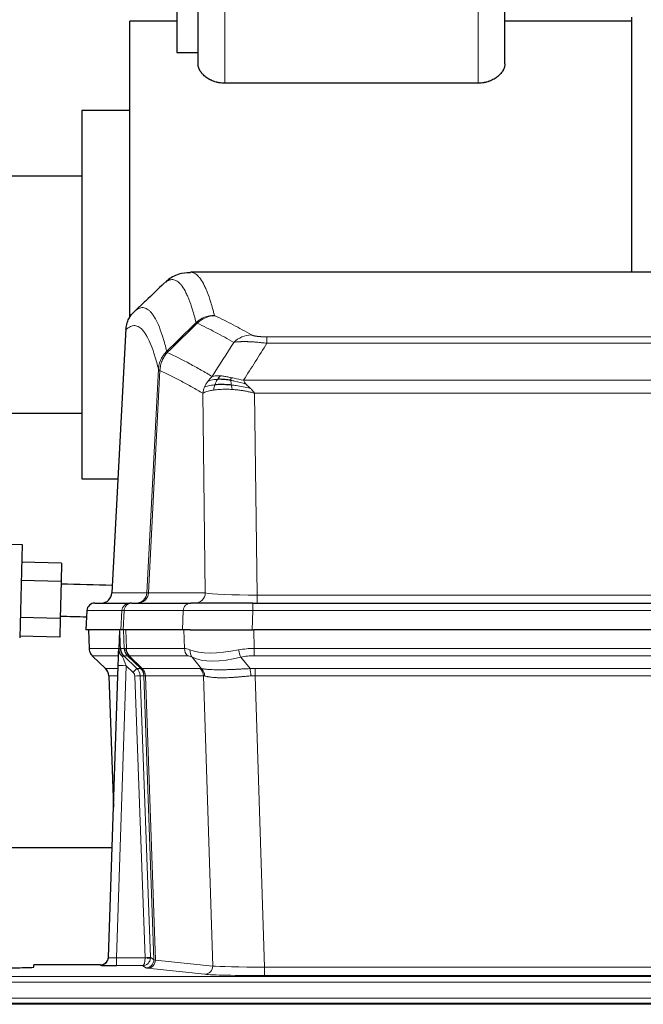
# Model space of a CAD drawing. Header units: inches. Extents: x 0 to 20790, y -12 to 14700.
# Tile 47 of 133: x 2769 to 3003, y 12008 to 12377. Entities that reach past the tile are written whole.
import ezdxf

# ---------------------------------------------------------------- set-up
doc = ezdxf.new("R2010")
doc.units = ezdxf.units.IN
doc.layers.add('1', color=7, linetype='Continuous', true_color=0xffffff)

msp = doc.modelspace()

# ---------------------------------------------------------------- linework, layer by layer
at = {"layer": '1', "color": 2, "linetype": 'Continuous', "lineweight": 25}
for p, q in [((2835.875, 12360.185), (2835.875, 12411.691)), ((2950.875, 12360.185), (2950.875, 12411.691)), ((2827.875, 12392.691), (2827.875, 12364.52)), ((2810.375, 12273.691), (2810.375, 12376.191)), ((2827.875, 12376.191), (2810.375, 12376.191)), ((2998.375, 12376.191), (2950.875, 12376.191)), ((2998.375, 12377.691), (2998.375, 12282.091)), ((2827.875, 12364.52), (2835.875, 12364.52)), ((2940.875, 12352.945), (2845.875, 12352.945)), ((2792.375, 12342.691), (2792.375, 12273.691)), ((2810.375, 12342.691), (2792.375, 12342.691)), ((2792.375, 12318.141), (2742.375, 12318.141)), ((3095.728, 12282.086), (2833.021, 12282.086)), ((2792.375, 12273.691), (2792.375, 12204.691)), ((2810.375, 12265.157), (2810.375, 12273.691)), ((2808.873, 12261.066), (2803.599, 12161.873)), ((2742.375, 12229.241), (2792.375, 12229.241)), ((2792.375, 12204.691), (2805.875, 12204.691)), ((2724.954, 12181.261), (2769.939, 12180.083)), ((2769.939, 12180.083), (2769.023, 12145.095)), ((2784.76, 12173.049), (2769.765, 12173.441)), ((2784.76, 12173.049), (2784.579, 12166.123)), ((2784.579, 12166.123), (2769.584, 12166.516)), ((2784.579, 12166.123), (2784.216, 12152.271)), ((2797.227, 12158.086), (2810.338, 12158.086)), ((2811.035, 12158.086), (2810.338, 12158.086)), ((2811.035, 12158.086), (2833.209, 12158.086)), ((2856.464, 12158.086), (2833.209, 12158.086)), ((2856.464, 12158.086), (3072.285, 12158.086)), ((2794.217, 12155.245), (2793.836, 12148.086)), ((2784.216, 12152.271), (2769.221, 12152.664)), ((2784.216, 12152.271), (2784.035, 12145.345)), ((2806.97, 12148.086), (2793.853, 12148.086)), ((2794.777, 12148.086), (2795.025, 12141.075)), ((2806.39, 12147.655), (2806.163, 12140.925)), ((2807.755, 12148.086), (2806.97, 12148.086)), ((2830.009, 12148.086), (2807.755, 12148.086)), ((2832.904, 12148.086), (2830.009, 12148.086)), ((2832.904, 12148.086), (2856.763, 12148.086)), ((3071.986, 12148.086), (2856.763, 12148.086)), ((2784.035, 12145.345), (2769.04, 12145.738)), ((2806.163, 12140.925), (2806.162, 12140.875)), ((2796.438, 12138.07), (2801.227, 12133.512)), ((2802.265, 12025.231), (2805.954, 12134.607)), ((2802.387, 12130.856), (2804.166, 12081.583)), ((2803.654, 12066.355), (2688.875, 12066.355)), ((2802.258, 12025.096), (2802.265, 12025.231)), ((2799.277, 12022.465), (2774.375, 12022.465)), ((2774.375, 12021.647), (2774.375, 12022.465)), ((3694.875, 12007.691), (2478.875, 12007.691)), ((2720.375, 12008.086), (3208.375, 12008.086))]:
    msp.add_line(p, q, dxfattribs=at)
at = {"layer": '1', "color": 110, "linetype": 'Continuous', "lineweight": 13}
for p, q in [((2845.875, 12352.945), (2845.875, 12411.691)), ((2940.875, 12352.945), (2940.875, 12411.691)), ((2808.859, 12260.572), (2803.611, 12161.876)), ((2861.703, 12255.462), (2861.703, 12257.879)), ((2861.703, 12257.879), (3067.046, 12257.879)), ((3067.046, 12255.462), (2861.703, 12255.462)), ((2816.677, 12161.876), (2821.054, 12245.745)), ((2821.61, 12245.268), (2817.258, 12161.876)), ((2852.972, 12241.632), (3075.777, 12241.632)), ((2838.61, 12161.876), (2837.653, 12236.723)), ((2857.085, 12236.733), (2858.053, 12161.05)), ((3071.664, 12236.733), (2857.085, 12236.733)), ((2803.611, 12161.876), (2816.677, 12161.876)), ((2817.258, 12161.876), (2838.61, 12161.876)), ((2858.053, 12158.086), (2858.053, 12161.05)), ((2858.053, 12161.05), (3070.696, 12161.05)), ((2856.464, 12155.243), (2856.464, 12158.086)), ((2794.233, 12155.243), (2793.853, 12148.086)), ((2807.344, 12155.243), (2794.233, 12155.243)), ((2806.97, 12148.086), (2807.344, 12155.243)), ((2808.128, 12155.243), (2807.755, 12148.086)), ((2830.302, 12155.243), (2808.128, 12155.243)), ((2830.009, 12148.086), (2830.302, 12155.243)), ((2856.464, 12155.243), (2856.171, 12148.086)), ((3072.285, 12155.243), (2856.464, 12155.243)), ((2794.793, 12148.086), (2795.041, 12141.091)), ((2808.239, 12141.091), (2807.996, 12148.086)), ((2808.781, 12148.086), (2809.024, 12141.091)), ((2830.772, 12141.091), (2830.581, 12148.086)), ((2856.763, 12148.086), (2856.954, 12141.091)), ((2795.041, 12141.091), (2806.169, 12141.091)), ((2806.778, 12141.091), (2808.239, 12141.091)), ((2809.024, 12141.091), (2830.772, 12141.091)), ((2856.954, 12138.354), (2856.954, 12141.091)), ((2856.954, 12141.091), (3071.795, 12141.091)), ((2806.079, 12138.354), (2796.259, 12138.354)), ((2796.354, 12138.162), (2801.167, 12133.581)), ((2809.458, 12138.354), (2808.023, 12138.354)), ((2808.023, 12138.354), (2812.95, 12133.604)), ((2814.387, 12133.598), (2809.495, 12138.342)), ((2810.041, 12138.342), (2814.987, 12133.545)), ((2831.954, 12138.354), (2810.207, 12138.354)), ((2837.224, 12133.477), (2833.731, 12137.795)), ((2851.93, 12137.795), (2855.383, 12133.527)), ((3071.795, 12138.354), (2856.954, 12138.354)), ((2801.18, 12133.604), (2805.92, 12133.604)), ((2808.952, 12134.611), (2805.258, 12025.069)), ((2811.562, 12132.095), (2808.952, 12134.611)), ((2812.95, 12133.604), (2814.362, 12133.604)), ((2814.987, 12133.545), (2836.721, 12133.545)), ((2857.296, 12133.603), (3071.453, 12133.603)), ((2857.296, 12130.865), (2857.296, 12133.603)), ((2805.828, 12130.869), (2802.398, 12130.869)), ((2802.398, 12130.869), (2804.172, 12081.756)), ((2816.064, 12025.165), (2812.173, 12130.728)), ((2814.17, 12130.869), (2818.062, 12025.306)), ((2815.58, 12130.869), (2814.17, 12130.869)), ((2819.29, 12024.409), (2815.58, 12130.869)), ((2816.163, 12130.825), (2819.876, 12024.295)), ((2837.903, 12130.825), (2816.169, 12130.825)), ((2841.361, 12022.049), (2837.903, 12130.825)), ((2857.296, 12130.865), (2860.77, 12021.58)), ((3071.453, 12130.865), (2857.296, 12130.865)), ((2805.258, 12025.069), (2816.063, 12025.069)), ((2805.258, 12025.069), (2805.258, 12022.175)), ((2818.062, 12025.306), (2819.29, 12024.409)), ((2819.876, 12024.295), (2841.361, 12022.049)), ((2799.267, 12022.333), (2799.277, 12022.465)), ((2805.258, 12022.175), (2815.1, 12022.175)), ((2816.294, 12021.303), (2815.1, 12022.175)), ((2838.452, 12018.932), (2816.967, 12021.179)), ((2860.77, 12021.58), (2860.77, 12018.476)), ((2860.77, 12021.58), (3067.979, 12021.58)), ((2720.375, 12018.111), (3208.375, 12018.111)), ((3067.979, 12018.476), (2860.77, 12018.476)), ((2720.375, 12016.042), (3208.375, 12016.042)), ((2720.375, 12010.016), (3208.375, 12010.016))]:
    msp.add_line(p, q, dxfattribs=at)
at = {"layer": '1', "color": 2, "linetype": 'Continuous', "lineweight": 25}
msp.add_arc((2797.213, 12155.086), 3, 90, 176.70585, dxfattribs=at)
at = {"layer": '1', "color": 110, "linetype": 'Continuous', "lineweight": 13}
for centre, major_axis, ratio, start_param, end_param in [((2842.008, 12256.029), (-9.695, -2.45), 0.9931439, 4.4664808, 5.2238901), ((2842.195, 12255.868), (-4.281, -9.037), 0.9659395, 3.5975691, 4.3432065), ((2855.856, 12248.722), (-4.97, -8.677), 0.9635717, 3.6779385, 4.4208965), ((2812.685, 12162.086), (0, 4), 0.9993908, 3.1415927, 4.6600291), ((2813.382, 12162.086), (0, 4), 0.9702957, 3.1415927, 4.6600291), ((2836.703, 12162.086), (20.038, 0.208), 0.001459, 3.1763609, 3.3855124), ((2834.734, 12162.086), (0, 4), 0.9702957, 3.1415927, 4.6600291), ((2857.973, 12162.086), (-20.002, 0.052), 0.0517476, 0.2535919, 1.5749043), ((2797.227, 12155.086), (0, 3), 0.9993908, 0, 1.5184364), ((2810.338, 12155.086), (0, 3), 0.9993908, 0, 1.5184364), ((2811.035, 12155.086), (0, 3), 0.9702957, 0, 1.5184364), ((2833.209, 12155.086), (0, 3), 0.9702957, 0, 1.5184364), ((2834.356, 12155.086), (-27.029, 0.156), 0.000812, 6.0391366, 6.248288), ((2856.516, 12155.086), (-27.018, 0.123), 0.0058026, 4.7143189, 6.0386286), ((2799.036, 12141.231), (0, 4), 0.9993908, 1.6057029, 2.3736478), ((2804.78, 12141.022), (-1.999, -0.077), 0.1036431, 2.3309857, 3.1065184), ((2806.048, 12137.57), (-1.583, -1.222), 0.0276319, 2.3426468, 3.1139303), ((2810.799, 12141.231), (-3.533, 1.889), 0.9978057, 1.1483085, 1.2948088), ((2836.034, 12118.231), (-27.808, 22.856), 0.0163197, 6.2307106, 6.2626907), ((2812.234, 12141.231), (0, 4), 0.9993908, 1.6057029, 2.3736478), ((2834.884, 12151.321), (26.658, 10.191), 0.0473724, 3.1922144, 3.3375655), ((2812.272, 12141.219), (1.703, 3.619), 0.9971774, 2.0444506, 2.8128075), ((2836.034, 12118.231), (-27.661, 22.629), 0.1172121, 6.1415193, 6.1734995), ((2812.737, 12141.219), (-0.603, 3.954), 0.9772749, 1.4578558, 2.2262127), ((2812.903, 12141.231), (0, 4), 0.9702957, 1.6057029, 2.3736478), ((2834.651, 12141.231), (0, 4), 0.9702957, 1.6057029, 2.3736478), ((2857.603, 12118.231), (-27.492, 22.639), 0.1155218, 5.9182109, 6.1390417), ((2836.427, 12140.672), (1.736, 3.604), 0.8689501, 2.008197, 2.795133), ((2856.7, 12151.321), (26.677, 8.186), 0.3267204, 3.5164364, 4.4002733), ((2857.603, 12118.231), (-26.983, 1.545), 0.8452785, 4.7847941, 5.0056249), ((2851.93, 12140.672), (-0.881, 3.902), 0.2224052, 1.5615969, 2.3485329), ((2820.075, 12115.354), (-23.826, 22.997), 0.016839, 6.265741, 6.3949638), ((2806.634, 12136.915), (-1.388, -1.44), 0.0242285, 2.3413968, 3.1173399), ((2808.952, 12134.681), (-1.856, 4.567), 0.0053314, 0.7881854, 1.5839148), ((2833.257, 12115.354), (-23.81, 22.996), 0.0168486, 6.2337622, 6.2657424), ((2834.884, 12151.321), (25.449, 12.923), 0.0600246, 3.1865743, 3.3319254), ((2833.338, 12115.354), (-23.636, 22.829), 0.1185161, 6.161087, 6.1930671), ((2854.907, 12115.354), (-23.46, 22.829), 0.1194803, 5.9401815, 6.1610123), ((2856.7, 12151.321), (25.873, 10.634), 0.4068526, 3.4799804, 4.3638173), ((2857.603, 12115.354), (-16.721, 16.271), 0.9721633, 5.4982631, 5.7190939), ((2826.048, 12109.587), (-24.879, 24.014), 0.016827, 6.2657537, 6.3097783), ((2798.403, 12130.727), (0, -4), 0.9993908, 1.606401, 2.3736478), ((2808.952, 12134.506), (2.998, -0.101), 0.0348797, 1.5719726, 3.1427689), ((2811.562, 12132.165), (-1.388, -1.44), 0.0242285, 1.5456675, 3.1173399), ((2810.173, 12130.657), (-1.703, 1.052), 0.998638, 3.7311374, 4.4983841), ((2810.173, 12130.727), (-2.83, 2.828), 0.9993905, 3.9625957, 4.7298424), ((2839.199, 12109.586), (-24.848, 24.014), 0.0168509, 6.2432976, 6.2657509), ((2811.585, 12130.727), (0, -4), 0.9993908, 1.606401, 2.3736478), ((2811.61, 12130.721), (-1.442, -3.731), 0.998056, 1.9750302, 2.7420583), ((2812.285, 12130.668), (-0.019, -4), 0.9702844, 1.6145674, 2.378208), ((2812.291, 12130.668), (0, -4), 0.9702957, 1.6100662, 2.3736478), ((2860.787, 12109.436), (-24.592, 23.931), 0.1189226, 6.0865623, 6.1615802), ((2834.025, 12130.668), (0, -4), 0.9702957, 1.6100662, 2.3736478), ((2834.528, 12130.6), (-0.926, -3.891), 0.9457602, 1.8333412, 2.5978993), ((2858.085, 12109.603), (-17.528, 16.98), 0.9676454, 5.4983404, 5.578188), ((2855.383, 12130.649), (0.32, -3.987), 0.0824896, 1.6016287, 2.3703401), ((2812.173, 12130.798), (-1.999, -0.074), 0.0348758, 1.5695108, 3.106687), ((2836.422, 12106.709), (-20.849, 24.157), 0.0182435, 6.2485255, 6.2709786), ((2858.091, 12106.559), (-20.559, 24.143), 0.1188179, 6.1116391, 6.1866571), ((2858.085, 12106.726), (-2.819, 24.028), 0.8253154, 6.1813941, 6.2612416), ((2799.267, 12025.332), (-2.991, 0.235), 0.9996552, 1.6492063, 3.1415821), ((2805.27, 12025.332), (3.005, 0.103), 0.0869619, 3.134501, 4.7052973), ((2815.1, 12025.174), (0.028, 3), 0.3214645, 3.1707908, 4.6805006), ((2815.1, 12025.174), (0.98, 2.84), 0.9849493, 3.4786225, 4.9883323), ((2815.064, 12025.131), (-0.606, 0.798), 0.9977278, 4.003291, 4.0990564), ((2816.063, 12025.139), (1.997, -0.118), 0.0348391, 4.7144422, 6.2458161), ((2816.064, 12025.235), (1.999, 0.074), 0.0348758, 4.7111034, 6.2482796), ((2816.294, 12024.302), (-1.769, -2.423), 0.9990158, 0.6312732, 2.2367485), ((2816.967, 12024.178), (-0.312, -2.984), 0.969741, 0.1074293, 1.71115), ((2815.064, 12025.2), (-0.383, 2.976), 0.9995818, 4.5239897, 4.6197551), ((2839.293, 12024.324), (-20.016, 0.105), 0.0266879, 0.0359631, 0.2452873), ((2839.293, 12021.325), (-23.014, 0), 0.0261612, 0.0358052, 0.2451294), ((2838.452, 12021.931), (-0.312, -2.984), 0.969741, 0.1074293, 1.71115), ((2860.776, 12022.077), (-20.013, 0.095), 0.0248544, 0.2452138, 1.5705958), ((2860.776, 12019.078), (23.012, 0), 0.0261647, 3.3867297, 4.7121117)]:
    msp.add_ellipse(centre, major_axis=major_axis, ratio=ratio, start_param=start_param, end_param=end_param, dxfattribs=at)
at = {"layer": '1', "color": 2, "linetype": 'Continuous', "lineweight": 25}
for centre, major_axis, ratio, start_param, end_param in [((2799.619, 12162.086), (0, 4), 0.9993908, 3.1415927, 4.6600291), ((2805.954, 12134.782), (0.227, 6.726), 0.0008736, 4.686473, 5.8457525), ((2798.39, 12130.703), (3.886, 0.947), 0.998973, 6.0801535, 6.8477658), ((2823.271, 12106.709), (-20.882, 24.158), 0.0154016, 6.2674704, 6.3114951), ((2799.278, 12025.469), (0.15, 3), 0.998739, 3.1914798, 4.7286497), ((2764.375, 12021.647), (-10, 0), 0.0261859, 1.5707963, 3.1415927), ((2805.27, 12022.333), (6.003, 0), 0.0262109, 3.1395311, 4.7103274)]:
    msp.add_ellipse(centre, major_axis=major_axis, ratio=ratio, start_param=start_param, end_param=end_param, dxfattribs=at)
for points, knots in [([(2845.875, 12352.945), (2845.692, 12352.945), (2845.509, 12352.949), (2845.279, 12352.959), (2845.233, 12352.962), (2845.141, 12352.967), (2845.004, 12352.976), (2844.867, 12352.986), (2844.414, 12353.027), (2844.057, 12353.076), (2843.531, 12353.171), (2843.358, 12353.207), (2843.099, 12353.265), (2843.014, 12353.286), (2842.843, 12353.328), (2842.758, 12353.351), (2842.335, 12353.466), (2842.009, 12353.571), (2841.38, 12353.803), (2841.076, 12353.93), (2840.711, 12354.101), (2840.602, 12354.154), (2840.495, 12354.207), (2840.423, 12354.244), (2840.388, 12354.262), (2840.212, 12354.353), (2840.075, 12354.429), (2839.674, 12354.659), (2839.421, 12354.819), (2838.941, 12355.151), (2838.714, 12355.323), (2838.284, 12355.678), (2838.082, 12355.86), (2837.796, 12356.141), (2837.704, 12356.235), (2837.527, 12356.425), (2837.443, 12356.52), (2837.199, 12356.808), (2837.049, 12357.002), (2836.777, 12357.394), (2836.654, 12357.591), (2836.488, 12357.89), (2836.436, 12357.99), (2836.364, 12358.141), (2836.34, 12358.192), (2836.295, 12358.292), (2836.273, 12358.342), (2836.169, 12358.593), (2836.099, 12358.794), (2835.988, 12359.193), (2835.946, 12359.393), (2835.903, 12359.69), (2835.893, 12359.789), (2835.882, 12359.938), (2835.878, 12360.012), (2835.876, 12360.099), (2835.875, 12360.142), (2835.875, 12360.16), (2835.875, 12360.173), (2835.875, 12360.179), (2835.875, 12360.185)], [0, 0, 0, 0, 0.03125, 0.03125, 0.0390625, 0.0390625, 0.046875, 0.0625, 0.0625, 0.125, 0.125, 0.15625, 0.15625, 0.171875, 0.171875, 0.1875, 0.1875, 0.25, 0.25, 0.3125, 0.3125, 0.328125, 0.3359375, 0.3359375, 0.34375, 0.34375, 0.375, 0.375, 0.4375, 0.4375, 0.5, 0.5, 0.5625, 0.5625, 0.59375, 0.59375, 0.625, 0.625, 0.6875, 0.6875, 0.75, 0.75, 0.78125, 0.78125, 0.796875, 0.796875, 0.8125, 0.8125, 0.875, 0.875, 0.9375, 0.9375, 0.96875, 0.96875, 0.984375, 0.9921875, 0.9960937, 0.9980469, 0.9980469, 1, 1, 1, 1]), ([(2950.875, 12360.185), (2950.875, 12359.988), (2950.86, 12359.791), (2950.804, 12359.394), (2950.762, 12359.196), (2950.651, 12358.796), (2950.581, 12358.596), (2950.456, 12358.294), (2950.411, 12358.194), (2950.314, 12357.992), (2950.262, 12357.892), (2950.096, 12357.592), (2949.973, 12357.395), (2949.701, 12357.004), (2949.553, 12356.81), (2949.229, 12356.428), (2949.054, 12356.24), (2948.771, 12355.961), (2948.673, 12355.869), (2948.52, 12355.731), (2948.469, 12355.686), (2948.363, 12355.595), (2948.31, 12355.55), (2948.039, 12355.326), (2947.81, 12355.152), (2947.327, 12354.819), (2947.074, 12354.658), (2946.541, 12354.352), (2946.261, 12354.206), (2945.93, 12354.051), (2945.893, 12354.034), (2945.819, 12354), (2945.781, 12353.983), (2945.669, 12353.933), (2945.441, 12353.835), (2945.208, 12353.744), (2944.736, 12353.57), (2944.411, 12353.465), (2943.908, 12353.328), (2943.737, 12353.285), (2943.478, 12353.226), (2943.391, 12353.207), (2943.215, 12353.172), (2943.126, 12353.155), (2942.683, 12353.074), (2942.325, 12353.026), (2941.604, 12352.961), (2941.241, 12352.945), (2940.875, 12352.945)], [0, 0, 0, 0, 0.0625, 0.0625, 0.125, 0.125, 0.1875, 0.1875, 0.21875, 0.21875, 0.25, 0.25, 0.3125, 0.3125, 0.375, 0.375, 0.4375, 0.4375, 0.46875, 0.46875, 0.484375, 0.484375, 0.5, 0.5, 0.5625, 0.5625, 0.625, 0.625, 0.6875, 0.6875, 0.6953125, 0.6953125, 0.703125, 0.703125, 0.71875, 0.75, 0.75, 0.8125, 0.8125, 0.84375, 0.84375, 0.859375, 0.859375, 0.875, 0.875, 0.9375, 0.9375, 1, 1, 1, 1]), ([(2833.001, 12281.841), (2831.424, 12281.865), (2828.152, 12281.56), (2825.136, 12279.734), (2823.983, 12278.601), (2823.787, 12278.38)], [0, 0, 0, 0, 0.3807293, 0.8846617, 1, 1, 1, 1]), ([(2808.859, 12260.572), (2808.888, 12261.203), (2808.978, 12261.831), (2809.201, 12262.749), (2809.29, 12263.052), (2809.496, 12263.646), (2809.613, 12263.938), (2809.874, 12264.51), (2810.019, 12264.789), (2810.333, 12265.331), (2810.503, 12265.595), (2810.867, 12266.104), (2811.061, 12266.35), (2811.471, 12266.822), (2811.688, 12267.048), (2811.914, 12267.262)], [0, 0, 0, 0, 0.25, 0.25, 0.375, 0.375, 0.5, 0.5, 0.625, 0.625, 0.75, 0.75, 0.875, 0.875, 1, 1, 1, 1]), ([(2848.204, 12241.542), (2847.975, 12241.581), (2847.748, 12241.618), (2846.846, 12241.754), (2846.187, 12241.832), (2844.917, 12241.935), (2844.307, 12241.961), (2843.535, 12241.959), (2843.346, 12241.955), (2843.16, 12241.948)], [0, 0, 0, 0, 0.125, 0.125, 0.5, 0.5, 0.875, 0.875, 1, 1, 1, 1]), ([(2848.372, 12239.8), (2848.083, 12239.827), (2847.797, 12239.851), (2846.663, 12239.934), (2845.84, 12239.969), (2844.275, 12239.987), (2843.534, 12239.971), (2842.616, 12239.919), (2842.392, 12239.904), (2842.174, 12239.886)], [0, 0, 0, 0, 0.125, 0.125, 0.5, 0.5, 0.875, 0.875, 1, 1, 1, 1]), ([(2795.038, 12141.039), (2795.035, 12141.008), (2795.013, 12140.679), (2795.161, 12140.116), (2795.402, 12139.473), (2795.645, 12139.046), (2795.817, 12138.792), (2795.916, 12138.657), (2795.957, 12138.605)], [0, 0, 0, 0, 0.0267984, 0.2769207, 0.4859555, 0.6569382, 0.8419831, 1, 1, 1, 1]), ([(2806.162, 12140.875), (2806.157, 12140.754), (2806.16, 12140.516), (2806.185, 12140.283), (2806.213, 12140.11), (2806.224, 12140.052), (2806.243, 12139.966), (2806.249, 12139.938), (2806.263, 12139.881), (2806.271, 12139.853), (2806.309, 12139.713), (2806.346, 12139.605), (2806.432, 12139.395), (2806.481, 12139.293), (2806.55, 12139.169), (2806.564, 12139.145), (2806.594, 12139.097), (2806.609, 12139.072), (2806.655, 12139.001), (2806.687, 12138.954), (2806.754, 12138.864), (2806.789, 12138.819), (2806.862, 12138.733), (2806.899, 12138.69), (2806.957, 12138.627), (2806.977, 12138.606), (2807.016, 12138.565), (2807.036, 12138.544), (2807.077, 12138.502), (2807.097, 12138.481), (2807.137, 12138.437), (2807.157, 12138.415), (2807.176, 12138.391)], [0, 0, 0, 0, 0.125, 0.25, 0.25, 0.3125, 0.3125, 0.34375, 0.34375, 0.375, 0.375, 0.5, 0.5, 0.625, 0.625, 0.65625, 0.65625, 0.6875, 0.6875, 0.75, 0.75, 0.8125, 0.8125, 0.875, 0.875, 0.90625, 0.90625, 0.9375, 0.9375, 0.96875, 0.96875, 1, 1, 1, 1]), ([(2806.778, 12141.091), (2806.78, 12141.037), (2806.783, 12140.984), (2806.792, 12140.877), (2806.798, 12140.824), (2806.817, 12140.668), (2806.834, 12140.566), (2806.876, 12140.366), (2806.9, 12140.267), (2806.956, 12140.072), (2806.988, 12139.976), (2807.041, 12139.833), (2807.06, 12139.786), (2807.099, 12139.691), (2807.12, 12139.644), (2807.184, 12139.504), (2807.231, 12139.412), (2807.331, 12139.231), (2807.385, 12139.141), (2807.502, 12138.964), (2807.564, 12138.877), (2807.631, 12138.79)], [0, 0, 0, 0, 0.0625, 0.0625, 0.125, 0.125, 0.25, 0.25, 0.375, 0.375, 0.5, 0.5, 0.5625, 0.5625, 0.625, 0.625, 0.75, 0.75, 0.875, 0.875, 1, 1, 1, 1]), ([(2807.176, 12138.391), (2807.246, 12138.304), (2807.319, 12138.219), (2807.432, 12138.095), (2807.47, 12138.054), (2807.547, 12137.973), (2807.587, 12137.933), (2807.626, 12137.894)], [0, 0, 0, 0, 0.5, 0.5, 0.75, 0.75, 1, 1, 1, 1])]:
    msp.add_open_spline(points, degree=3, knots=knots, dxfattribs=at)
at = {"layer": '1', "color": 110, "linetype": 'Continuous', "lineweight": 13}
for points, knots in [([(2835.14, 12263.226), (2834.702, 12264.963), (2833.81, 12268.157), (2832.888, 12270.789), (2832.185, 12272.553), (2831.949, 12273.106), (2831.473, 12274.142), (2831.233, 12274.624), (2830.506, 12275.967), (2830.014, 12276.721), (2829.39, 12277.488), (2829.265, 12277.633), (2829.013, 12277.904), (2828.634, 12278.285), (2828.251, 12278.587), (2827.479, 12279.084), (2826.436, 12279.466), (2824.826, 12279.195), (2823.724, 12278.452), (2823.166, 12277.939)], [0, 0, 0, 0, 0.125, 0.25, 0.25, 0.3125, 0.3125, 0.375, 0.375, 0.5, 0.5, 0.53125, 0.53125, 0.5625, 0.625, 0.625, 0.75, 0.875, 1, 1, 1, 1]), ([(2833.028, 12282.086), (2833.121, 12282.086), (2833.744, 12282.056), (2834.357, 12281.832), (2835.128, 12281.335), (2835.51, 12281.034), (2835.889, 12280.653), (2836.14, 12280.381), (2836.265, 12280.237), (2836.889, 12279.469), (2837.38, 12278.715), (2838.105, 12277.372), (2838.345, 12276.889), (2838.821, 12275.853), (2839.057, 12275.299), (2839.759, 12273.534), (2840.68, 12270.9), (2841.57, 12267.703), (2842.008, 12265.964)], [0, 0, 0, 0, 0.0285171, 0.1904309, 0.1904309, 0.2713878, 0.3118663, 0.3118663, 0.3523447, 0.3523447, 0.5142585, 0.5142585, 0.5952154, 0.5952154, 0.6761724, 0.6761724, 0.8380862, 1, 1, 1, 1]), ([(2811.914, 12267.262), (2812.485, 12267.816), (2813.613, 12268.631), (2815.258, 12268.975), (2816.325, 12268.621), (2817.113, 12268.137), (2817.504, 12267.84), (2817.956, 12267.397), (2818.148, 12267.187), (2818.276, 12267.043), (2818.34, 12266.968), (2818.659, 12266.583), (2819.039, 12266.067), (2819.476, 12265.369), (2819.663, 12265.05), (2819.787, 12264.832), (2819.849, 12264.721), (2820.405, 12263.7), (2821.378, 12261.595), (2822.789, 12257.563), (2823.697, 12254.292), (2824.143, 12252.511)], [0, 0, 0, 0, 0.125, 0.25, 0.375, 0.375, 0.4375, 0.46875, 0.484375, 0.484375, 0.5, 0.5, 0.5625, 0.59375, 0.609375, 0.609375, 0.625, 0.625, 0.75, 0.875, 1, 1, 1, 1]), ([(2842.195, 12265.803), (2842.139, 12265.83), (2842.096, 12265.856), (2842.033, 12265.91), (2842.014, 12265.937), (2842.008, 12265.964)], [0, 0, 0, 0, 0.5, 0.5, 1, 1, 1, 1]), ([(2842.195, 12265.803), (2844.48, 12264.716), (2846.762, 12263.574), (2850.177, 12261.781), (2851.315, 12261.169), (2853.587, 12259.919), (2854.722, 12259.281), (2855.856, 12258.628)], [0, 0, 0, 0, 0.5, 0.5, 0.75, 0.75, 1, 1, 1, 1]), ([(2821.054, 12245.745), (2820.609, 12247.524), (2819.703, 12250.793), (2818.296, 12254.824), (2817.326, 12256.932), (2816.772, 12257.955), (2816.71, 12258.066), (2816.586, 12258.284), (2816.4, 12258.605), (2815.963, 12259.305), (2815.585, 12259.823), (2815.267, 12260.209), (2815.203, 12260.284), (2815.075, 12260.43), (2814.884, 12260.641), (2814.433, 12261.087), (2814.043, 12261.387), (2813.257, 12261.878), (2812.194, 12262.242), (2810.553, 12261.917), (2809.428, 12261.117), (2808.859, 12260.572)], [0, 0, 0, 0, 0.125, 0.25, 0.375, 0.375, 0.390625, 0.390625, 0.40625, 0.4375, 0.5, 0.5, 0.515625, 0.515625, 0.53125, 0.5625, 0.625, 0.625, 0.75, 0.875, 1, 1, 1, 1]), ([(2849.276, 12255.803), (2848.141, 12256.456), (2847.004, 12257.095), (2844.729, 12258.347), (2843.59, 12258.959), (2840.171, 12260.755), (2837.887, 12261.897), (2835.599, 12262.986)], [0, 0, 0, 0, 0.25, 0.25, 0.5, 0.5, 1, 1, 1, 1]), ([(2861.703, 12257.879), (2861.521, 12257.879), (2861.338, 12257.88), (2860.974, 12257.884), (2860.795, 12257.888), (2860.439, 12257.897), (2860.264, 12257.902), (2859.917, 12257.916), (2859.746, 12257.925), (2859.535, 12257.937), (2859.493, 12257.939), (2859.409, 12257.944), (2859.285, 12257.952), (2859.164, 12257.961), (2858.925, 12257.978), (2858.617, 12258.004), (2858.33, 12258.035), (2858.157, 12258.055), (2858.122, 12258.059), (2858.054, 12258.068), (2858.021, 12258.072), (2857.921, 12258.085), (2857.856, 12258.094), (2857.666, 12258.121), (2857.547, 12258.139), (2857.32, 12258.178), (2857.213, 12258.198), (2857.01, 12258.239), (2856.915, 12258.26), (2856.802, 12258.287), (2856.779, 12258.293), (2856.736, 12258.304), (2856.714, 12258.309), (2856.65, 12258.326), (2856.609, 12258.337), (2856.491, 12258.371), (2856.417, 12258.393), (2856.28, 12258.439), (2856.217, 12258.462), (2856.04, 12258.532), (2855.94, 12258.58), (2855.856, 12258.628)], [0, 0, 0, 0, 0.0625, 0.0625, 0.125, 0.125, 0.1875, 0.1875, 0.25, 0.25, 0.265625, 0.265625, 0.28125, 0.3125, 0.3125, 0.375, 0.4375, 0.4375, 0.453125, 0.453125, 0.46875, 0.46875, 0.5, 0.5, 0.5625, 0.5625, 0.625, 0.625, 0.6875, 0.6875, 0.703125, 0.703125, 0.71875, 0.71875, 0.75, 0.75, 0.8125, 0.8125, 0.875, 0.875, 1, 1, 1, 1]), ([(2861.703, 12255.462), (2861.368, 12255.505), (2861.035, 12255.546), (2860.372, 12255.624), (2860.044, 12255.661), (2859.068, 12255.765), (2858.43, 12255.826), (2857.728, 12255.884), (2857.65, 12255.89), (2857.494, 12255.903), (2857.417, 12255.909), (2857.185, 12255.926), (2857.032, 12255.938), (2856.578, 12255.969), (2855.983, 12256.007), (2855.41, 12256.035), (2854.989, 12256.052), (2854.781, 12256.06), (2854.575, 12256.066), (2854.439, 12256.07), (2854.371, 12256.072), (2853.765, 12256.087), (2853.257, 12256.091), (2852.538, 12256.083), (2852.306, 12256.078), (2851.967, 12256.067), (2851.856, 12256.063), (2851.638, 12256.053), (2851.53, 12256.048), (2851.003, 12256.018), (2850.615, 12255.986), (2849.9, 12255.906), (2849.574, 12255.859), (2849.276, 12255.803)], [0, 0, 0, 0, 0.0625, 0.0625, 0.125, 0.125, 0.25, 0.25, 0.265625, 0.265625, 0.28125, 0.28125, 0.3125, 0.3125, 0.375, 0.4375, 0.4375, 0.46875, 0.484375, 0.484375, 0.5, 0.5, 0.625, 0.625, 0.6875, 0.6875, 0.71875, 0.71875, 0.75, 0.75, 0.875, 0.875, 1, 1, 1, 1]), ([(2821.054, 12245.745), (2821.079, 12246.061), (2821.13, 12246.695), (2821.318, 12247.63), (2821.588, 12248.544), (2822.063, 12249.721), (2822.847, 12251.116), (2823.711, 12252.046), (2824.143, 12252.511)], [0, 0, 0, 0, 0.1250992, 0.25018, 0.3752424, 0.5002868, 0.7501372, 1, 1, 1, 1]), ([(2821.61, 12245.268), (2821.631, 12245.899), (2821.709, 12246.527), (2821.973, 12247.756), (2822.158, 12248.356), (2822.63, 12249.509), (2822.915, 12250.061), (2823.574, 12251.098), (2823.947, 12251.583), (2824.355, 12252.028)], [0, 0, 0, 0, 0.25, 0.25, 0.5, 0.5, 0.75, 0.75, 1, 1, 1, 1]), ([(2824.355, 12252.028), (2824.28, 12252.117), (2824.238, 12252.213), (2824.18, 12252.386), (2824.164, 12252.462), (2824.143, 12252.511)], [0, 0, 0, 0, 0.5, 0.5, 1, 1, 1, 1]), ([(2824.355, 12252.028), (2827.177, 12250.689), (2829.993, 12249.268), (2834.207, 12247.013), (2835.609, 12246.241), (2838.412, 12244.656), (2839.811, 12243.843), (2841.209, 12243.009)], [0, 0, 0, 0, 0.5, 0.5, 0.75, 0.75, 1, 1, 1, 1]), ([(2821.61, 12245.268), (2821.541, 12245.312), (2821.387, 12245.41), (2821.194, 12245.544), (2821.087, 12245.656), (2821.061, 12245.727), (2821.054, 12245.745)], [0, 0, 0, 0, 0.2247758, 0.4999124, 0.8717677, 1, 1, 1, 1]), ([(2837.653, 12236.723), (2836.322, 12237.51), (2834.989, 12238.278), (2832.322, 12239.776), (2830.986, 12240.507), (2826.976, 12242.643), (2824.296, 12243.993), (2821.61, 12245.268)], [0, 0, 0, 0, 0.25, 0.25, 0.5, 0.5, 1, 1, 1, 1]), ([(2843.16, 12241.948), (2842.789, 12241.935), (2842.432, 12241.91), (2841.071, 12241.758), (2840.201, 12241.533), (2839.502, 12241.202)], [0, 0, 0, 0, 0.25, 0.25, 1, 1, 1, 1]), ([(2844.385, 12243.271), (2844.086, 12243.296), (2843.795, 12243.312), (2842.668, 12243.328), (2841.902, 12243.234), (2841.209, 12243.009)], [0, 0, 0, 0, 0.25, 0.25, 1, 1, 1, 1]), ([(2842.174, 12239.886), (2842.205, 12239.976), (2842.238, 12240.067), (2842.372, 12240.431), (2842.485, 12240.703), (2842.734, 12241.228), (2842.871, 12241.481), (2843.062, 12241.796), (2843.111, 12241.873), (2843.16, 12241.948)], [0, 0, 0, 0, 0.125, 0.125, 0.5, 0.5, 0.875, 0.875, 1, 1, 1, 1]), ([(2843.16, 12241.948), (2843.259, 12242.098), (2843.36, 12242.24), (2843.617, 12242.568), (2843.774, 12242.742), (2844.085, 12243.043), (2844.238, 12243.169), (2844.385, 12243.271)], [0, 0, 0, 0, 0.25, 0.25, 0.625, 0.625, 1, 1, 1, 1]), ([(2848.354, 12242.575), (2848.174, 12242.615), (2847.995, 12242.655), (2847.288, 12242.808), (2846.773, 12242.915), (2845.779, 12243.096), (2845.3, 12243.171), (2844.685, 12243.242), (2844.534, 12243.258), (2844.385, 12243.271)], [0, 0, 0, 0, 0.125, 0.125, 0.5, 0.5, 0.875, 0.875, 1, 1, 1, 1]), ([(2848.204, 12241.542), (2848.202, 12241.666), (2848.204, 12241.782), (2848.217, 12242.047), (2848.233, 12242.185), (2848.281, 12242.414), (2848.313, 12242.506), (2848.354, 12242.575)], [0, 0, 0, 0, 0.25, 0.25, 0.625, 0.625, 1, 1, 1, 1]), ([(2852.972, 12241.632), (2851.751, 12241.821), (2850.575, 12242.077), (2849.082, 12242.412), (2848.714, 12242.495), (2848.354, 12242.575)], [0, 0, 0, 0, 0.75, 0.75, 1, 1, 1, 1]), ([(2842.174, 12239.886), (2841.74, 12239.85), (2841.33, 12239.804), (2839.8, 12239.587), (2838.904, 12239.347), (2838.292, 12239.062)], [0, 0, 0, 0, 0.25, 0.25, 1, 1, 1, 1]), ([(2841.684, 12237.924), (2841.72, 12238.125), (2841.763, 12238.348), (2841.868, 12238.827), (2841.931, 12239.083), (2842.057, 12239.524), (2842.113, 12239.704), (2842.174, 12239.886)], [0, 0, 0, 0, 0.375, 0.375, 0.75, 0.75, 1, 1, 1, 1]), ([(2853.842, 12240.188), (2852.432, 12240.61), (2850.996, 12240.986), (2849.125, 12241.376), (2848.661, 12241.464), (2848.204, 12241.542)], [0, 0, 0, 0, 0.75, 0.75, 1, 1, 1, 1]), ([(2848.372, 12239.8), (2848.36, 12239.878), (2848.349, 12239.955), (2848.304, 12240.265), (2848.275, 12240.497), (2848.231, 12240.941), (2848.216, 12241.154), (2848.206, 12241.417), (2848.204, 12241.48), (2848.204, 12241.542)], [0, 0, 0, 0, 0.125, 0.125, 0.5, 0.5, 0.875, 0.875, 1, 1, 1, 1]), ([(2848.687, 12238.15), (2848.654, 12238.313), (2848.614, 12238.498), (2848.533, 12238.901), (2848.49, 12239.117), (2848.422, 12239.492), (2848.397, 12239.646), (2848.372, 12239.8)], [0, 0, 0, 0, 0.375, 0.375, 0.75, 0.75, 1, 1, 1, 1]), ([(2855.514, 12238.57), (2853.741, 12239.022), (2851.912, 12239.368), (2849.538, 12239.681), (2848.95, 12239.747), (2848.372, 12239.8)], [0, 0, 0, 0, 0.75, 0.75, 1, 1, 1, 1]), ([(2853.842, 12240.188), (2853.724, 12240.315), (2853.614, 12240.441), (2853.365, 12240.751), (2853.24, 12240.932), (2853.054, 12241.288), (2852.993, 12241.462), (2852.972, 12241.632)], [0, 0, 0, 0, 0.25, 0.25, 0.625, 0.625, 1, 1, 1, 1]), ([(2855.514, 12238.57), (2855.44, 12238.641), (2855.366, 12238.712), (2855.07, 12238.994), (2854.848, 12239.2), (2854.421, 12239.604), (2854.215, 12239.802), (2853.963, 12240.06), (2853.902, 12240.124), (2853.842, 12240.188)], [0, 0, 0, 0, 0.125, 0.125, 0.5, 0.5, 0.875, 0.875, 1, 1, 1, 1]), ([(2857.085, 12236.733), (2856.932, 12236.979), (2856.756, 12237.219), (2856.373, 12237.685), (2856.166, 12237.912), (2855.808, 12238.281), (2855.661, 12238.427), (2855.514, 12238.57)], [0, 0, 0, 0, 0.375, 0.375, 0.75, 0.75, 1, 1, 1, 1]), ([(2841.684, 12237.924), (2841.437, 12237.885), (2840.88, 12237.797), (2840.046, 12237.62), (2839.163, 12237.385), (2838.295, 12237.083), (2837.876, 12236.848), (2837.653, 12236.723)], [0, 0, 0, 0, 0.132495, 0.2987501, 0.4987593, 0.7325133, 1, 1, 1, 1]), ([(2848.687, 12238.15), (2848.29, 12238.171), (2847.478, 12238.215), (2846.284, 12238.234), (2845.087, 12238.218), (2843.908, 12238.162), (2842.752, 12238.068), (2842.045, 12237.973), (2841.684, 12237.924)], [0, 0, 0, 0, 0.1495041, 0.3058451, 0.4690463, 0.6391276, 0.8161069, 1, 1, 1, 1]), ([(2857.085, 12236.733), (2856.64, 12236.854), (2855.738, 12237.097), (2854.364, 12237.401), (2852.961, 12237.664), (2851.538, 12237.878), (2850.1, 12238.046), (2849.162, 12238.115), (2848.687, 12238.15)], [0, 0, 0, 0, 0.1561441, 0.3164106, 0.4808681, 0.6495804, 0.8226062, 1, 1, 1, 1]), ([(2806.514, 12147.677), (2806.52, 12147.542), (2806.526, 12147.406), (2806.537, 12147.135), (2806.543, 12146.999), (2806.56, 12146.59), (2806.571, 12146.317), (2806.594, 12145.771), (2806.605, 12145.497), (2806.627, 12144.948), (2806.638, 12144.673), (2806.66, 12144.124), (2806.67, 12143.848), (2806.692, 12143.298), (2806.703, 12143.022), (2806.735, 12142.195), (2806.757, 12141.644), (2806.778, 12141.091)], [0, 0, 0, 0, 0.0625, 0.0625, 0.125, 0.125, 0.25, 0.25, 0.375, 0.375, 0.5, 0.5, 0.625, 0.625, 0.75, 0.75, 1, 1, 1, 1]), ([(2837.224, 12133.477), (2837.37, 12133.457), (2837.534, 12133.435), (2837.899, 12133.388), (2838.099, 12133.364), (2838.374, 12133.334), (2838.43, 12133.328), (2838.544, 12133.316), (2838.602, 12133.31), (2838.78, 12133.293), (2838.902, 12133.281), (2839.282, 12133.247), (2839.552, 12133.226), (2840.122, 12133.186), (2840.423, 12133.168), (2841.058, 12133.137), (2841.391, 12133.123), (2841.916, 12133.107), (2842.095, 12133.102), (2842.369, 12133.096), (2842.462, 12133.095), (2842.602, 12133.092), (2842.65, 12133.091), (2842.744, 12133.09), (2843.171, 12133.084), (2843.613, 12133.082), (2844.419, 12133.084), (2845.248, 12133.092), (2846.121, 12133.111), (2847.015, 12133.137), (2847.473, 12133.152), (2848.06, 12133.174), (2848.178, 12133.179), (2848.415, 12133.188), (2848.535, 12133.193), (2848.894, 12133.208), (2849.135, 12133.219), (2849.86, 12133.252), (2850.347, 12133.276), (2851.331, 12133.325), (2851.828, 12133.35), (2852.829, 12133.402), (2853.333, 12133.428), (2854.352, 12133.479), (2854.865, 12133.504), (2855.383, 12133.527)], [0, 0, 0, 0, 0.0625, 0.0625, 0.125, 0.125, 0.140625, 0.140625, 0.15625, 0.15625, 0.1875, 0.1875, 0.25, 0.25, 0.3125, 0.3125, 0.375, 0.375, 0.40625, 0.40625, 0.421875, 0.421875, 0.4296875, 0.4296875, 0.4375, 0.5, 0.5, 0.5625, 0.625, 0.625, 0.6875, 0.6875, 0.703125, 0.703125, 0.71875, 0.71875, 0.75, 0.75, 0.8125, 0.8125, 0.875, 0.875, 0.9375, 0.9375, 1, 1, 1, 1]), ([(2816.163, 12130.825), (2816.012, 12130.824), (2815.89, 12130.827), (2815.702, 12130.84), (2815.637, 12130.851), (2815.601, 12130.865)], [0, 0, 0, 0, 0.5, 0.5, 1, 1, 1, 1]), ([(2855.702, 12130.799), (2855.213, 12130.754), (2854.729, 12130.709), (2853.769, 12130.62), (2853.294, 12130.576), (2852.352, 12130.491), (2851.885, 12130.45), (2850.96, 12130.372), (2850.501, 12130.336), (2849.82, 12130.285), (2849.594, 12130.269), (2849.256, 12130.247), (2849.144, 12130.239), (2848.921, 12130.225), (2848.81, 12130.218), (2848.258, 12130.185), (2847.827, 12130.163), (2846.983, 12130.127), (2846.159, 12130.099), (2845.373, 12130.088), (2844.607, 12130.087), (2844.233, 12130.091), (2843.824, 12130.1), (2843.779, 12130.101), (2843.688, 12130.104), (2843.643, 12130.105), (2843.509, 12130.109), (2843.243, 12130.118), (2842.985, 12130.129), (2842.48, 12130.154), (2842.158, 12130.176), (2841.542, 12130.225), (2841.247, 12130.254), (2840.687, 12130.317), (2840.421, 12130.352), (2840.043, 12130.408), (2839.92, 12130.428), (2839.742, 12130.458), (2839.683, 12130.468), (2839.568, 12130.488), (2839.512, 12130.498), (2839.234, 12130.55), (2839.029, 12130.593), (2838.651, 12130.679), (2838.478, 12130.722), (2838.323, 12130.765)], [0, 0, 0, 0, 0.0625, 0.0625, 0.125, 0.125, 0.1875, 0.1875, 0.25, 0.25, 0.28125, 0.28125, 0.296875, 0.296875, 0.3125, 0.3125, 0.375, 0.375, 0.4375, 0.5, 0.5, 0.5625, 0.5625, 0.5703125, 0.5703125, 0.578125, 0.578125, 0.59375, 0.625, 0.625, 0.6875, 0.6875, 0.75, 0.75, 0.8125, 0.8125, 0.84375, 0.84375, 0.859375, 0.859375, 0.875, 0.875, 0.9375, 0.9375, 1, 1, 1, 1])]:
    msp.add_open_spline(points, degree=3, knots=knots, dxfattribs=at)
at = {"layer": '1', "color": 2, "linetype": 'Continuous', "lineweight": 25}
for points, degree in [([(2823.166, 12277.939), (2820.879, 12275.77), (2818.593, 12273.601), (2816.308, 12271.432)], 3), ([(2816.424, 12271.543), (2811.916, 12267.265)], 1), ([(2803.759, 12164.682), (2797.357, 12164.852), (2790.956, 12165.021), (2784.554, 12165.191)], 3), ([(2784.24, 12153.195), (2787.528, 12153.108), (2790.816, 12153.021), (2794.104, 12152.934)], 3), ([(2806.39, 12147.655), (2806.428, 12147.658), (2806.486, 12147.666), (2806.51, 12147.673), (2806.514, 12147.677)], 3)]:
    msp.add_open_spline(points, degree=degree, dxfattribs=at)
at = {"layer": '1', "color": 110, "linetype": 'Continuous', "lineweight": 13}
for points in [[(2824.143, 12252.511), (2827.808, 12256.083), (2831.474, 12259.654), (2835.14, 12263.226)], [(2835.599, 12262.986), (2831.85, 12259.333), (2828.102, 12255.681), (2824.355, 12252.028)], [(2835.599, 12262.986), (2835.486, 12263.038), (2835.298, 12263.129), (2835.181, 12263.198), (2835.14, 12263.226)], [(2841.209, 12243.009), (2843.883, 12247.278), (2846.572, 12251.543), (2849.276, 12255.803)], [(2861.703, 12255.462), (2858.775, 12250.857), (2855.865, 12246.247), (2852.972, 12241.632)], [(2839.502, 12241.202), (2839.994, 12241.863), (2840.568, 12242.472), (2841.209, 12243.009)], [(2837.653, 12236.723), (2837.767, 12237.517), (2837.982, 12238.305), (2838.292, 12239.062)], [(2838.292, 12239.062), (2838.604, 12239.813), (2839.012, 12240.534), (2839.502, 12241.202)], [(2814.387, 12133.598), (2814.422, 12133.586), (2814.556, 12133.566), (2814.818, 12133.551), (2814.982, 12133.545)]]:
    msp.add_open_spline(points, degree=3, dxfattribs=at)
for points, weights in [([(2814.982, 12133.545), (2814.984, 12133.545), (2814.987, 12133.545)], [0.4999999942, 0.5000000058, 0.4999999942]), ([(2816.169, 12130.825), (2816.166, 12130.825), (2816.163, 12130.825)], [0.500000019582, 0.499999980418, 0.500000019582])]:
    msp.add_rational_spline(points, weights, degree=2, dxfattribs=at)

doc.saveas('drawing.dxf')
